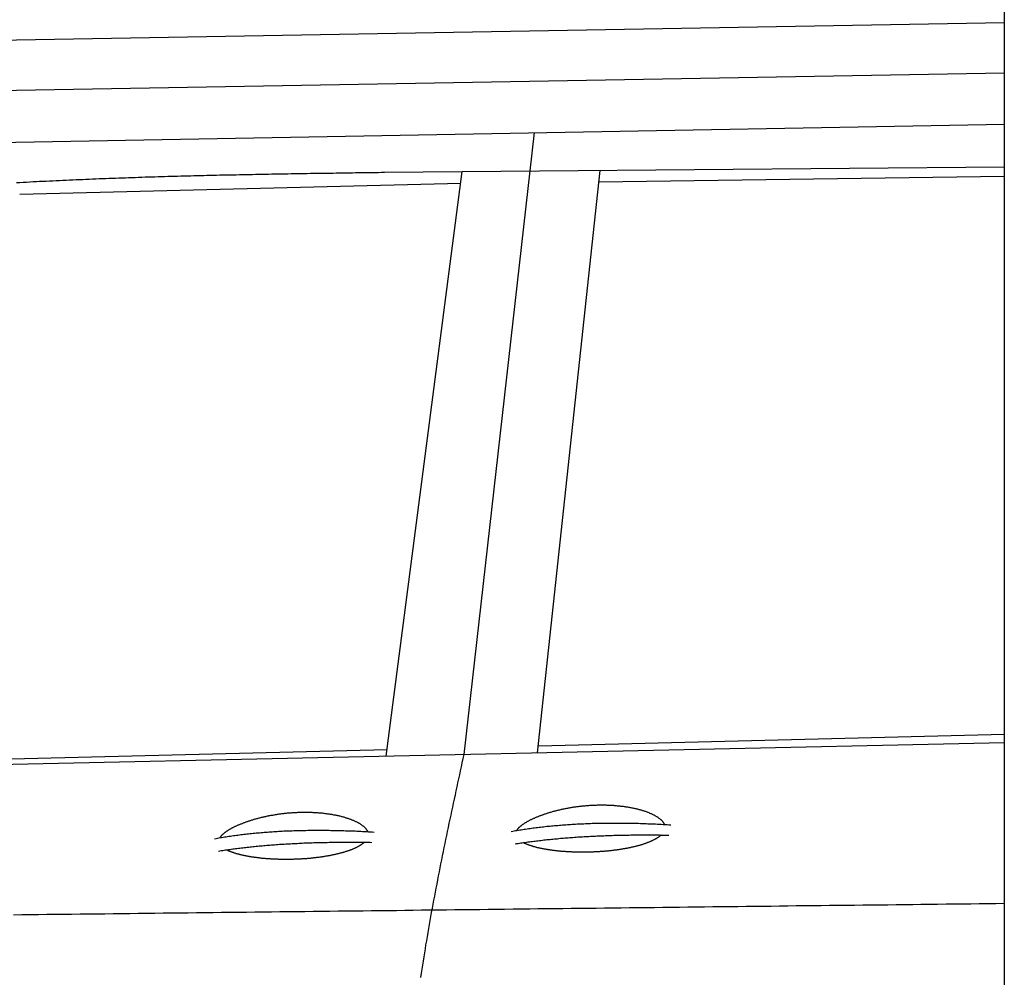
# Model space of a CAD drawing. Extents: x 1073 to 6773, y 5741 to 11866.
# Tile 34 of 54: x 3331 to 4448, y 9084 to 10169. Entities that reach past the tile are written whole.
import ezdxf

# ---------------------------------------------------------------- set-up
doc = ezdxf.new("R2010")
doc.units = 0
doc.layers.get('0').update_dxf_attribs({"linetype": 'CONTINUOUS'})
doc.layers.add('CAR', color=10, linetype='CONTINUOUS')

msp = doc.modelspace()

# ---------------------------------------------------------------- linework, layer by layer
msp.add_line((4447.6, 8072.5), (4447.6, 10219.5))
at = {"layer": 'CAR'}
for p, q in [((3273.9, 10145.1), (4447.6, 10165.6)), ((3240.5, 10087.5), (4447.6, 10108.6)), ((3213.5, 10028.3), (4447.6, 10050.6)), ((3834.9, 9336.1), (3914.8, 10041)), ((3744.9, 9996), (4447.6, 10002.2)), ((3746.8, 9334.2), (3832.9, 9996.8)), ((3918.3, 9337.9), (3989.2, 9998.2)), ((3831.2, 9983.5), (3331.1, 9970.9)), ((4447.6, 9991.2), (3987.8, 9984.9)), ((3919.2, 9346.1), (4447.6, 9359.2)), ((4447.6, 9349.4), (2676.6, 9310.8)), ((2715.5, 9316.2), (3747.8, 9341.8))]:
    msp.add_line(p, q, dxfattribs=at)
for points in [[(3327.3, 9984.4, 0), (3331.1, 9984.6, 0), (3334.9, 9984.8, 0), (3338.7, 9985, 0), (3342.4, 9985.2, 0), (3346.2, 9985.4, 0), (3350, 9985.6, 0), (3353.7, 9985.8, 0), (3357.5, 9986, 0), (3361.2, 9986.1, 0), (3365, 9986.3, 0), (3368.8, 9986.5, 0), (3372.5, 9986.7, 0), (3376.3, 9986.9, 0), (3380, 9987, 0), (3383.8, 9987.2, 0), (3387.5, 9987.4, 0), (3391.3, 9987.5, 0), (3395, 9987.7, 0), (3398.7, 9987.9, 0), (3402.5, 9988, 0), (3406.2, 9988.2, 0), (3409.9, 9988.4, 0), (3413.7, 9988.5, 0), (3417.4, 9988.7, 0), (3421.1, 9988.8, 0), (3424.9, 9989, 0), (3428.6, 9989.1, 0), (3432.3, 9989.2, 0), (3436, 9989.4, 0), (3439.8, 9989.5, 0), (3443.5, 9989.6, 0), (3447.2, 9989.8, 0), (3450.9, 9989.9, 0), (3454.6, 9990, 0), (3458.3, 9990.2, 0), (3462.1, 9990.3, 0), (3465.8, 9990.4, 0), (3469.5, 9990.5, 0), (3473.2, 9990.7, 0), (3476.9, 9990.8, 0), (3480.6, 9990.9, 0), (3484.3, 9991, 0), (3488, 9991.1, 0), (3491.7, 9991.2, 0), (3495.4, 9991.3, 0), (3499.1, 9991.5, 0), (3502.8, 9991.5, 0), (3506.5, 9991.6, 0), (3510.2, 9991.8, 0), (3513.9, 9991.9, 0), (3517.6, 9992, 0), (3521.3, 9992, 0), (3525, 9992.1, 0), (3528.7, 9992.2, 0), (3532.3, 9992.3, 0), (3536, 9992.4, 0), (3539.7, 9992.5, 0), (3543.4, 9992.6, 0), (3547.1, 9992.7, 0), (3550.8, 9992.8, 0), (3554.4, 9992.9, 0), (3558.1, 9993, 0), (3561.8, 9993, 0), (3565.5, 9993.1, 0), (3569.2, 9993.2, 0), (3572.8, 9993.3, 0), (3576.5, 9993.3, 0), (3580.2, 9993.4, 0), (3583.8, 9993.5, 0), (3587.5, 9993.6, 0), (3591.2, 9993.6, 0), (3594.9, 9993.7, 0), (3598.5, 9993.8, 0), (3602.2, 9993.9, 0), (3605.9, 9993.9, 0), (3609.5, 9994, 0), (3613.2, 9994, 0), (3616.9, 9994.1, 0), (3620.5, 9994.2, 0), (3624.2, 9994.2, 0), (3627.9, 9994.3, 0), (3631.5, 9994.4, 0), (3635.2, 9994.4, 0), (3638.9, 9994.5, 0), (3642.5, 9994.6, 0), (3646.2, 9994.6, 0), (3649.8, 9994.7, 0), (3653.5, 9994.7, 0), (3657.2, 9994.8, 0), (3660.8, 9994.9, 0), (3664.5, 9994.9, 0), (3668.1, 9995, 0), (3671.8, 9995, 0), (3675.5, 9995.1, 0), (3679.1, 9995.1, 0), (3682.8, 9995.2, 0), (3686.4, 9995.2, 0), (3690.1, 9995.3, 0), (3693.7, 9995.3, 0), (3697.4, 9995.4, 0), (3701.1, 9995.4, 0), (3704.7, 9995.5, 0), (3708.4, 9995.5, 0), (3712, 9995.6, 0), (3715.7, 9995.6, 0), (3719.3, 9995.7, 0), (3723, 9995.7, 0), (3726.6, 9995.8, 0), (3730.3, 9995.8, 0), (3733.9, 9995.9, 0), (3737.6, 9995.9, 0), (3741.3, 9996, 0), (3744.9, 9996, 0)], [(3786, 9083.6, 0), (3786.7, 9088.2, 0), (3787.4, 9092.9, 0), (3788.1, 9097.5, 0), (3788.8, 9102.1, 0), (3789.6, 9106.7, 0), (3790.3, 9111.3, 0), (3791.1, 9115.9, 0), (3791.8, 9120.5, 0), (3792.6, 9125.1, 0), (3793.4, 9129.7, 0), (3794.2, 9134.3, 0), (3795, 9138.9, 0), (3795.8, 9143.5, 0), (3796.6, 9148.1, 0), (3797.4, 9152.7, 0), (3798.2, 9157.3, 0), (3799.1, 9161.9, 0), (3799.9, 9166.5, 0), (3800.8, 9171, 0), (3801.7, 9175.6, 0), (3802.5, 9180.2, 0), (3803.4, 9184.8, 0), (3804.3, 9189.4, 0), (3805.2, 9194, 0), (3806.1, 9198.6, 0), (3807, 9203.2, 0), (3807.9, 9207.8, 0), (3808.8, 9212.4, 0), (3809.7, 9216.9, 0), (3810.7, 9221.5, 0), (3811.6, 9226.1, 0), (3812.5, 9230.7, 0), (3813.5, 9235.3, 0), (3814.4, 9239.9, 0), (3815.3, 9244.5, 0), (3816.3, 9249, 0), (3817.3, 9253.6, 0), (3818.2, 9258.2, 0), (3819.2, 9262.8, 0), (3820.2, 9267.4, 0), (3821.1, 9272, 0), (3822.1, 9276.5, 0), (3823.1, 9281.1, 0), (3824.1, 9285.7, 0), (3825.1, 9290.3, 0), (3826, 9294.9, 0), (3827, 9299.4, 0), (3828, 9304, 0), (3829, 9308.6, 0), (3830, 9313.2, 0), (3831, 9317.8, 0), (3832, 9322.3, 0), (3833, 9326.9, 0), (3833.9, 9331.5, 0), (3834.9, 9336.1, 0)], [(3894.6, 9250.1, 0), (3894.8, 9250.4, 0), (3895, 9250.7, 0), (3895.2, 9251, 0), (3895.4, 9251.3, 0), (3895.6, 9251.6, 0), (3895.9, 9251.9, 0), (3896.1, 9252.2, 0), (3896.4, 9252.5, 0), (3896.7, 9252.8, 0), (3896.9, 9253.1, 0), (3897.2, 9253.4, 0), (3897.5, 9253.7, 0), (3897.8, 9254, 0), (3898.2, 9254.3, 0), (3898.5, 9254.6, 0), (3898.9, 9254.9, 0), (3899.2, 9255.2, 0), (3899.6, 9255.5, 0), (3900, 9255.9, 0), (3900.4, 9256.2, 0), (3900.8, 9256.5, 0), (3901.2, 9256.8, 0), (3901.7, 9257.1, 0), (3902.1, 9257.4, 0), (3902.6, 9257.7, 0), (3903.1, 9258, 0), (3903.5, 9258.3, 0), (3904, 9258.7, 0), (3904.5, 9259, 0), (3905, 9259.3, 0), (3905.6, 9259.6, 0), (3906.1, 9259.9, 0), (3906.6, 9260.2, 0), (3907.2, 9260.5, 0), (3907.8, 9260.8, 0), (3908.3, 9261.1, 0), (3908.9, 9261.5, 0), (3909.5, 9261.8, 0), (3910.1, 9262.1, 0), (3910.7, 9262.4, 0), (3911.4, 9262.7, 0), (3912, 9263, 0), (3912.7, 9263.3, 0), (3913.3, 9263.6, 0), (3914, 9263.9, 0), (3914.7, 9264.2, 0), (3915.3, 9264.5, 0), (3916, 9264.8, 0), (3916.7, 9265.1, 0), (3917.4, 9265.4, 0), (3918.2, 9265.7, 0), (3918.9, 9266, 0), (3919.6, 9266.3, 0), (3920.4, 9266.6, 0), (3921.2, 9266.9, 0), (3921.9, 9267.2, 0), (3922.7, 9267.5, 0), (3923.5, 9267.8, 0), (3924.3, 9268, 0), (3925.1, 9268.3, 0), (3925.9, 9268.6, 0), (3926.7, 9268.9, 0), (3927.5, 9269.1, 0), (3928.4, 9269.4, 0), (3929.2, 9269.7, 0), (3930.1, 9270, 0), (3930.9, 9270.2, 0), (3931.8, 9270.5, 0), (3932.7, 9270.8, 0), (3933.5, 9271, 0), (3934.4, 9271.3, 0), (3935.3, 9271.5, 0), (3936.2, 9271.8, 0), (3937.1, 9272, 0), (3938, 9272.2, 0), (3939, 9272.5, 0), (3939.9, 9272.7, 0), (3940.8, 9273, 0), (3941.8, 9273.2, 0), (3942.7, 9273.4, 0), (3943.7, 9273.6, 0), (3944.6, 9273.9, 0), (3945.6, 9274.1, 0), (3946.6, 9274.3, 0), (3947.5, 9274.5, 0), (3948.5, 9274.7, 0), (3949.5, 9274.9, 0), (3950.5, 9275.1, 0), (3951.5, 9275.3, 0), (3952.5, 9275.5, 0), (3953.5, 9275.7, 0), (3954.5, 9275.8, 0), (3955.5, 9276, 0), (3956.5, 9276.2, 0), (3957.6, 9276.4, 0), (3958.6, 9276.5, 0), (3959.6, 9276.7, 0), (3960.6, 9276.8, 0), (3961.7, 9277, 0), (3962.7, 9277.1, 0), (3963.8, 9277.2, 0), (3964.8, 9277.4, 0), (3965.9, 9277.5, 0), (3966.9, 9277.6, 0), (3968, 9277.8, 0), (3969, 9277.9, 0), (3970.1, 9278, 0), (3971.2, 9278.1, 0), (3972.2, 9278.2, 0), (3973.3, 9278.3, 0), (3974.3, 9278.4, 0), (3975.4, 9278.4, 0), (3976.5, 9278.5, 0), (3977.6, 9278.6, 0), (3978.6, 9278.7, 0), (3979.7, 9278.7, 0), (3980.8, 9278.8, 0), (3981.9, 9278.8, 0), (3982.9, 9278.9, 0), (3984, 9278.9, 0), (3985.1, 9278.9, 0), (3986.2, 9279, 0), (3987.2, 9279, 0), (3988.3, 9279, 0), (3989.4, 9279, 0), (3990.5, 9279, 0), (3991.5, 9279, 0), (3992.6, 9279, 0), (3993.7, 9279, 0), (3994.7, 9279, 0), (3995.8, 9279, 0), (3996.9, 9278.9, 0), (3997.9, 9278.9, 0), (3999, 9278.9, 0), (4000.1, 9278.8, 0), (4001.1, 9278.8, 0), (4002.2, 9278.7, 0), (4003.2, 9278.6, 0), (4004.3, 9278.6, 0), (4005.3, 9278.5, 0), (4006.3, 9278.4, 0), (4007.4, 9278.3, 0), (4008.4, 9278.2, 0), (4009.4, 9278.1, 0), (4010.5, 9278, 0), (4011.5, 9277.9, 0), (4012.5, 9277.8, 0), (4013.5, 9277.7, 0), (4014.5, 9277.6, 0), (4015.5, 9277.5, 0), (4016.5, 9277.3, 0), (4017.5, 9277.2, 0), (4018.5, 9277, 0), (4019.4, 9276.9, 0), (4020.4, 9276.7, 0), (4021.4, 9276.6, 0), (4022.3, 9276.4, 0), (4023.3, 9276.2, 0), (4024.2, 9276, 0), (4025.2, 9275.9, 0), (4026.1, 9275.7, 0), (4027, 9275.5, 0), (4027.9, 9275.3, 0), (4028.8, 9275.1, 0), (4029.7, 9274.9, 0), (4030.6, 9274.7, 0), (4031.5, 9274.5, 0), (4032.4, 9274.2, 0), (4033.2, 9274, 0), (4034.1, 9273.8, 0), (4034.9, 9273.5, 0), (4035.8, 9273.3, 0), (4036.6, 9273.1, 0), (4037.4, 9272.8, 0), (4038.2, 9272.6, 0), (4039, 9272.3, 0), (4039.8, 9272, 0), (4040.6, 9271.8, 0), (4041.3, 9271.5, 0), (4042.1, 9271.2, 0), (4042.8, 9271, 0), (4043.5, 9270.7, 0), (4044.3, 9270.4, 0), (4045, 9270.1, 0), (4045.7, 9269.8, 0), (4046.3, 9269.5, 0), (4047, 9269.2, 0), (4047.7, 9268.9, 0), (4048.3, 9268.6, 0), (4049, 9268.3, 0), (4049.6, 9268, 0), (4050.2, 9267.7, 0), (4050.8, 9267.4, 0), (4051.4, 9267.1, 0), (4051.9, 9266.8, 0), (4052.5, 9266.4, 0), (4053.1, 9266.1, 0), (4053.6, 9265.8, 0), (4054.1, 9265.4, 0), (4054.6, 9265.1, 0), (4055.1, 9264.8, 0), (4055.6, 9264.4, 0), (4056, 9264.1, 0), (4056.5, 9263.7, 0), (4056.9, 9263.4, 0), (4057.3, 9263, 0), (4057.7, 9262.7, 0), (4058.1, 9262.4, 0), (4058.5, 9262, 0), (4058.8, 9261.6, 0), (4059.2, 9261.3, 0), (4059.5, 9260.9, 0), (4059.8, 9260.6, 0), (4060.1, 9260.2, 0), (4060.4, 9259.9, 0), (4060.7, 9259.5, 0), (4060.9, 9259.1, 0), (4061.2, 9258.8, 0), (4061.4, 9258.4, 0), (4061.6, 9258, 0), (4061.8, 9257.7, 0), (4062, 9257.3, 0), (4062.1, 9256.9, 0)], [(3558.2, 9241.9, 0), (3558.4, 9242.2, 0), (3558.6, 9242.5, 0), (3558.8, 9242.8, 0), (3559, 9243.1, 0), (3559.2, 9243.4, 0), (3559.4, 9243.7, 0), (3559.7, 9244, 0), (3559.9, 9244.3, 0), (3560.2, 9244.6, 0), (3560.5, 9244.9, 0), (3560.8, 9245.2, 0), (3561.1, 9245.5, 0), (3561.4, 9245.8, 0), (3561.8, 9246.1, 0), (3562.1, 9246.4, 0), (3562.5, 9246.7, 0), (3562.8, 9247, 0), (3563.2, 9247.4, 0), (3563.6, 9247.7, 0), (3564, 9248, 0), (3564.4, 9248.3, 0), (3564.8, 9248.6, 0), (3565.3, 9248.9, 0), (3565.7, 9249.2, 0), (3566.2, 9249.5, 0), (3566.6, 9249.8, 0), (3567.1, 9250.2, 0), (3567.6, 9250.5, 0), (3568.1, 9250.8, 0), (3568.6, 9251.1, 0), (3569.1, 9251.4, 0), (3569.7, 9251.7, 0), (3570.2, 9252, 0), (3570.8, 9252.3, 0), (3571.3, 9252.6, 0), (3571.9, 9253, 0), (3572.5, 9253.3, 0), (3573.1, 9253.6, 0), (3573.7, 9253.9, 0), (3574.3, 9254.2, 0), (3574.9, 9254.5, 0), (3575.6, 9254.8, 0), (3576.2, 9255.1, 0), (3576.9, 9255.4, 0), (3577.5, 9255.7, 0), (3578.2, 9256, 0), (3578.9, 9256.3, 0), (3579.6, 9256.6, 0), (3580.3, 9256.9, 0), (3581, 9257.2, 0), (3581.7, 9257.5, 0), (3582.5, 9257.8, 0), (3583.2, 9258.1, 0), (3584, 9258.4, 0), (3584.7, 9258.7, 0), (3585.5, 9259, 0), (3586.3, 9259.3, 0), (3587.1, 9259.6, 0), (3587.8, 9259.9, 0), (3588.7, 9260.1, 0), (3589.5, 9260.4, 0), (3590.3, 9260.7, 0), (3591.1, 9261, 0), (3591.9, 9261.2, 0), (3592.8, 9261.5, 0), (3593.6, 9261.8, 0), (3594.5, 9262, 0), (3595.3, 9262.3, 0), (3596.2, 9262.6, 0), (3597.1, 9262.8, 0), (3598, 9263.1, 0), (3598.9, 9263.3, 0), (3599.8, 9263.6, 0), (3600.7, 9263.8, 0), (3601.6, 9264.1, 0), (3602.5, 9264.3, 0), (3603.5, 9264.5, 0), (3604.4, 9264.8, 0), (3605.3, 9265, 0), (3606.3, 9265.2, 0), (3607.2, 9265.5, 0), (3608.2, 9265.7, 0), (3609.2, 9265.9, 0), (3610.1, 9266.1, 0), (3611.1, 9266.3, 0), (3612.1, 9266.5, 0), (3613.1, 9266.7, 0), (3614.1, 9266.9, 0), (3615.1, 9267.1, 0), (3616.1, 9267.3, 0), (3617.1, 9267.5, 0), (3618.1, 9267.6, 0), (3619.1, 9267.8, 0), (3620.1, 9268, 0), (3621.1, 9268.2, 0), (3622.2, 9268.3, 0), (3623.2, 9268.5, 0), (3624.2, 9268.6, 0), (3625.2, 9268.8, 0), (3626.3, 9268.9, 0), (3627.3, 9269.1, 0), (3628.4, 9269.2, 0), (3629.4, 9269.3, 0), (3630.5, 9269.4, 0), (3631.5, 9269.6, 0), (3632.6, 9269.7, 0), (3633.7, 9269.8, 0), (3634.7, 9269.9, 0), (3635.8, 9270, 0), (3636.8, 9270.1, 0), (3637.9, 9270.2, 0), (3639, 9270.2, 0), (3640.1, 9270.3, 0), (3641.1, 9270.4, 0), (3642.2, 9270.5, 0), (3643.3, 9270.5, 0), (3644.3, 9270.6, 0), (3645.4, 9270.6, 0), (3646.5, 9270.7, 0), (3647.6, 9270.7, 0), (3648.7, 9270.8, 0), (3649.7, 9270.8, 0), (3650.8, 9270.8, 0), (3651.9, 9270.8, 0), (3653, 9270.8, 0), (3654, 9270.8, 0), (3655.1, 9270.8, 0), (3656.2, 9270.8, 0), (3657.2, 9270.8, 0), (3658.3, 9270.8, 0), (3659.4, 9270.8, 0), (3660.4, 9270.8, 0), (3661.5, 9270.7, 0), (3662.6, 9270.7, 0), (3663.6, 9270.6, 0), (3664.7, 9270.6, 0), (3665.7, 9270.5, 0), (3666.8, 9270.5, 0), (3667.8, 9270.4, 0), (3668.9, 9270.3, 0), (3669.9, 9270.2, 0), (3670.9, 9270.1, 0), (3672, 9270.1, 0), (3673, 9270, 0), (3674, 9269.9, 0), (3675.1, 9269.8, 0), (3676.1, 9269.6, 0), (3677.1, 9269.5, 0), (3678.1, 9269.4, 0), (3679.1, 9269.3, 0), (3680.1, 9269.1, 0), (3681.1, 9269, 0), (3682, 9268.9, 0), (3683, 9268.7, 0), (3684, 9268.5, 0), (3684.9, 9268.4, 0), (3685.9, 9268.2, 0), (3686.8, 9268, 0), (3687.8, 9267.9, 0), (3688.7, 9267.7, 0), (3689.7, 9267.5, 0), (3690.6, 9267.3, 0), (3691.5, 9267.1, 0), (3692.4, 9266.9, 0), (3693.3, 9266.7, 0), (3694.2, 9266.5, 0), (3695.1, 9266.3, 0), (3695.9, 9266, 0), (3696.8, 9265.8, 0), (3697.7, 9265.6, 0), (3698.5, 9265.4, 0), (3699.3, 9265.1, 0), (3700.2, 9264.9, 0), (3701, 9264.6, 0), (3701.8, 9264.4, 0), (3702.6, 9264.1, 0), (3703.3, 9263.9, 0), (3704.1, 9263.6, 0), (3704.9, 9263.3, 0), (3705.6, 9263, 0), (3706.4, 9262.8, 0), (3707.1, 9262.5, 0), (3707.8, 9262.2, 0), (3708.5, 9261.9, 0), (3709.2, 9261.6, 0), (3709.9, 9261.4, 0), (3710.6, 9261, 0), (3711.2, 9260.8, 0), (3711.9, 9260.4, 0), (3712.5, 9260.1, 0), (3713.2, 9259.8, 0), (3713.8, 9259.5, 0), (3714.4, 9259.2, 0), (3714.9, 9258.9, 0), (3715.5, 9258.6, 0), (3716.1, 9258.2, 0), (3716.6, 9257.9, 0), (3717.2, 9257.6, 0), (3717.7, 9257.2, 0), (3718.2, 9256.9, 0), (3718.7, 9256.6, 0), (3719.1, 9256.2, 0), (3719.6, 9255.9, 0), (3720.1, 9255.5, 0), (3720.5, 9255.2, 0), (3720.9, 9254.9, 0), (3721.3, 9254.5, 0), (3721.7, 9254.2, 0), (3722.1, 9253.8, 0), (3722.4, 9253.5, 0), (3722.8, 9253.1, 0), (3723.1, 9252.8, 0), (3723.4, 9252.4, 0), (3723.7, 9252, 0), (3724, 9251.7, 0), (3724.3, 9251.3, 0), (3724.5, 9250.9, 0), (3724.8, 9250.6, 0), (3725, 9250.2, 0), (3725.2, 9249.9, 0), (3725.4, 9249.5, 0), (3725.6, 9249.1, 0), (3725.7, 9248.8, 0)], [(3888.5, 9249, 0), (3890.1, 9249.3, 0), (3891.7, 9249.6, 0), (3893.3, 9249.9, 0), (3894.9, 9250.1, 0), (3896.6, 9250.4, 0), (3898.2, 9250.7, 0), (3899.8, 9251, 0), (3901.5, 9251.2, 0), (3903.2, 9251.5, 0), (3904.8, 9251.7, 0), (3906.5, 9252, 0), (3908.2, 9252.2, 0), (3909.8, 9252.5, 0), (3911.5, 9252.7, 0), (3913.2, 9252.9, 0), (3914.9, 9253.1, 0), (3916.6, 9253.4, 0), (3918.3, 9253.6, 0), (3920.1, 9253.8, 0), (3921.8, 9254, 0), (3923.5, 9254.2, 0), (3925.2, 9254.4, 0), (3927, 9254.6, 0), (3928.8, 9254.8, 0), (3930.5, 9254.9, 0), (3932.3, 9255.1, 0), (3934, 9255.3, 0), (3935.8, 9255.5, 0), (3937.6, 9255.6, 0), (3939.4, 9255.8, 0), (3941.2, 9255.9, 0), (3943, 9256.1, 0), (3944.8, 9256.2, 0), (3946.6, 9256.4, 0), (3948.4, 9256.5, 0), (3950.3, 9256.6, 0), (3952.1, 9256.8, 0), (3953.9, 9256.9, 0), (3955.8, 9257, 0), (3957.7, 9257.1, 0), (3959.5, 9257.2, 0), (3961.4, 9257.4, 0), (3963.2, 9257.5, 0), (3965.1, 9257.5, 0), (3967, 9257.6, 0), (3968.9, 9257.7, 0), (3970.8, 9257.8, 0), (3972.7, 9257.9, 0), (3974.6, 9258, 0), (3976.5, 9258, 0), (3978.5, 9258.1, 0), (3980.4, 9258.2, 0), (3982.3, 9258.2, 0), (3984.3, 9258.3, 0), (3986.2, 9258.3, 0), (3988.2, 9258.4, 0), (3990.2, 9258.4, 0), (3992.1, 9258.4, 0), (3994.1, 9258.5, 0), (3996.1, 9258.5, 0), (3998.1, 9258.5, 0), (4000.1, 9258.5, 0), (4002.1, 9258.5, 0), (4004.1, 9258.5, 0), (4006.1, 9258.5, 0), (4008.1, 9258.5, 0), (4010.1, 9258.5, 0), (4012.2, 9258.5, 0), (4014.2, 9258.5, 0), (4016.3, 9258.5, 0), (4018.3, 9258.5, 0), (4020.4, 9258.4, 0), (4022.4, 9258.4, 0), (4024.5, 9258.4, 0), (4026.6, 9258.3, 0), (4028.7, 9258.3, 0), (4030.8, 9258.2, 0), (4032.9, 9258.2, 0), (4035, 9258.1, 0), (4037.1, 9258, 0), (4039.2, 9258, 0), (4041.3, 9257.9, 0), (4043.4, 9257.8, 0), (4045.6, 9257.7, 0), (4047.7, 9257.6, 0), (4049.9, 9257.5, 0), (4052, 9257.5, 0), (4054.2, 9257.4, 0), (4056.4, 9257.2, 0), (4058.6, 9257.1, 0), (4060.7, 9257, 0), (4062.9, 9256.9, 0), (4065.1, 9256.8, 0), (4067.3, 9256.6, 0), (4069.5, 9256.5, 0)], [(3552.1, 9240.8, 0), (3553.7, 9241.1, 0), (3555.3, 9241.4, 0), (3556.9, 9241.7, 0), (3558.5, 9242, 0), (3560.1, 9242.2, 0), (3561.8, 9242.5, 0), (3563.4, 9242.8, 0), (3565.1, 9243, 0), (3566.7, 9243.3, 0), (3568.4, 9243.5, 0), (3570.1, 9243.8, 0), (3571.7, 9244, 0), (3573.4, 9244.3, 0), (3575.1, 9244.5, 0), (3576.8, 9244.7, 0), (3578.5, 9244.9, 0), (3580.2, 9245.2, 0), (3581.9, 9245.4, 0), (3583.6, 9245.6, 0), (3585.3, 9245.8, 0), (3587.1, 9246, 0), (3588.8, 9246.2, 0), (3590.6, 9246.4, 0), (3592.3, 9246.6, 0), (3594.1, 9246.7, 0), (3595.8, 9246.9, 0), (3597.6, 9247.1, 0), (3599.4, 9247.3, 0), (3601.2, 9247.4, 0), (3603, 9247.6, 0), (3604.8, 9247.8, 0), (3606.6, 9247.9, 0), (3608.4, 9248, 0), (3610.2, 9248.2, 0), (3612, 9248.3, 0), (3613.8, 9248.5, 0), (3615.7, 9248.6, 0), (3617.5, 9248.7, 0), (3619.4, 9248.8, 0), (3621.2, 9248.9, 0), (3623.1, 9249, 0), (3624.9, 9249.2, 0), (3626.8, 9249.3, 0), (3628.7, 9249.4, 0), (3630.6, 9249.5, 0), (3632.5, 9249.5, 0), (3634.4, 9249.6, 0), (3636.3, 9249.7, 0), (3638.2, 9249.8, 0), (3640.1, 9249.8, 0), (3642, 9249.9, 0), (3644, 9250, 0), (3645.9, 9250, 0), (3647.8, 9250.1, 0), (3649.8, 9250.1, 0), (3651.8, 9250.2, 0), (3653.7, 9250.2, 0), (3655.7, 9250.2, 0), (3657.7, 9250.3, 0), (3659.7, 9250.3, 0), (3661.6, 9250.3, 0), (3663.6, 9250.3, 0), (3665.6, 9250.3, 0), (3667.7, 9250.4, 0), (3669.7, 9250.4, 0), (3671.7, 9250.4, 0), (3673.7, 9250.3, 0), (3675.7, 9250.3, 0), (3677.8, 9250.3, 0), (3679.8, 9250.3, 0), (3681.9, 9250.3, 0), (3683.9, 9250.2, 0), (3686, 9250.2, 0), (3688.1, 9250.2, 0), (3690.2, 9250.1, 0), (3692.2, 9250.1, 0), (3694.3, 9250, 0), (3696.4, 9250, 0), (3698.5, 9249.9, 0), (3700.7, 9249.8, 0), (3702.8, 9249.8, 0), (3704.9, 9249.7, 0), (3707, 9249.6, 0), (3709.2, 9249.5, 0), (3711.3, 9249.5, 0), (3713.5, 9249.4, 0), (3715.6, 9249.3, 0), (3717.8, 9249.2, 0), (3719.9, 9249, 0), (3722.1, 9248.9, 0), (3724.3, 9248.8, 0), (3726.5, 9248.7, 0), (3728.7, 9248.6, 0), (3730.9, 9248.5, 0), (3733.1, 9248.3, 0)], [(3893, 9235, 0), (3894.6, 9235.2, 0), (3896.2, 9235.5, 0), (3897.8, 9235.7, 0), (3899.3, 9235.9, 0), (3900.9, 9236.2, 0), (3902.5, 9236.4, 0), (3904.1, 9236.6, 0), (3905.8, 9236.9, 0), (3907.4, 9237.1, 0), (3909, 9237.3, 0), (3910.6, 9237.5, 0), (3912.2, 9237.7, 0), (3913.9, 9237.9, 0), (3915.5, 9238.1, 0), (3917.2, 9238.3, 0), (3918.8, 9238.5, 0), (3920.5, 9238.7, 0), (3922.2, 9238.9, 0), (3923.8, 9239.1, 0), (3925.5, 9239.3, 0), (3927.2, 9239.5, 0), (3928.9, 9239.7, 0), (3930.6, 9239.8, 0), (3932.3, 9240, 0), (3934, 9240.2, 0), (3935.7, 9240.4, 0), (3937.4, 9240.5, 0), (3939.1, 9240.7, 0), (3940.8, 9240.8, 0), (3942.6, 9241, 0), (3944.3, 9241.2, 0), (3946.1, 9241.3, 0), (3947.8, 9241.5, 0), (3949.6, 9241.6, 0), (3951.3, 9241.7, 0), (3953.1, 9241.9, 0), (3954.8, 9242, 0), (3956.6, 9242.1, 0), (3958.4, 9242.3, 0), (3960.2, 9242.4, 0), (3962, 9242.5, 0), (3963.8, 9242.7, 0), (3965.6, 9242.8, 0), (3967.4, 9242.9, 0), (3969.2, 9243, 0), (3971, 9243.1, 0), (3972.8, 9243.2, 0), (3974.7, 9243.3, 0), (3976.5, 9243.4, 0), (3978.4, 9243.5, 0), (3980.2, 9243.6, 0), (3982.1, 9243.7, 0), (3983.9, 9243.8, 0), (3985.8, 9243.9, 0), (3987.7, 9244, 0), (3989.5, 9244, 0), (3991.4, 9244.1, 0), (3993.3, 9244.2, 0), (3995.2, 9244.3, 0), (3997.1, 9244.3, 0), (3999, 9244.4, 0), (4000.9, 9244.5, 0), (4002.8, 9244.5, 0), (4004.7, 9244.6, 0), (4006.7, 9244.6, 0), (4008.6, 9244.7, 0), (4010.5, 9244.7, 0), (4012.5, 9244.8, 0), (4014.4, 9244.8, 0), (4016.4, 9244.8, 0), (4018.3, 9244.9, 0), (4020.3, 9244.9, 0), (4022.3, 9244.9, 0), (4024.2, 9245, 0), (4026.2, 9245, 0), (4028.2, 9245, 0), (4030.2, 9245, 0), (4032.2, 9245, 0), (4034.2, 9245, 0), (4036.2, 9245, 0), (4038.2, 9245.1, 0), (4040.2, 9245.1, 0), (4042.2, 9245.1, 0), (4044.3, 9245, 0), (4046.3, 9245, 0), (4048.4, 9245, 0), (4050.4, 9245, 0), (4052.5, 9245, 0), (4054.5, 9245, 0), (4056.6, 9245, 0), (4058.6, 9244.9, 0), (4060.7, 9244.9, 0), (4062.8, 9244.9, 0), (4064.9, 9244.8, 0), (4067, 9244.8, 0)], [(4058.4, 9244.9, 0), (4058.1, 9244.6, 0), (4057.8, 9244.4, 0), (4057.5, 9244.1, 0), (4057.1, 9243.8, 0), (4056.8, 9243.5, 0), (4056.4, 9243.2, 0), (4056, 9243, 0), (4055.7, 9242.7, 0), (4055.3, 9242.4, 0), (4054.9, 9242.1, 0), (4054.4, 9241.9, 0), (4054, 9241.6, 0), (4053.6, 9241.3, 0), (4053.2, 9241, 0), (4052.7, 9240.8, 0), (4052.2, 9240.5, 0), (4051.8, 9240.2, 0), (4051.3, 9240, 0), (4050.8, 9239.7, 0), (4050.3, 9239.5, 0), (4049.8, 9239.2, 0), (4049.3, 9239, 0), (4048.8, 9238.7, 0), (4048.2, 9238.4, 0), (4047.7, 9238.2, 0), (4047.2, 9238, 0), (4046.6, 9237.7, 0), (4046, 9237.5, 0), (4045.5, 9237.2, 0), (4044.9, 9237, 0), (4044.3, 9236.7, 0), (4043.7, 9236.5, 0), (4043.1, 9236.3, 0), (4042.5, 9236, 0), (4041.9, 9235.8, 0), (4041.2, 9235.6, 0), (4040.6, 9235.4, 0), (4039.9, 9235.1, 0), (4039.3, 9234.9, 0), (4038.6, 9234.7, 0), (4038, 9234.5, 0), (4037.3, 9234.3, 0), (4036.6, 9234, 0), (4035.9, 9233.8, 0), (4035.3, 9233.6, 0), (4034.6, 9233.4, 0), (4033.8, 9233.2, 0), (4033.1, 9233, 0), (4032.4, 9232.8, 0), (4031.7, 9232.6, 0), (4031, 9232.4, 0), (4030.2, 9232.2, 0), (4029.5, 9232.1, 0), (4028.8, 9231.9, 0), (4028, 9231.7, 0), (4027.2, 9231.5, 0), (4026.5, 9231.3, 0), (4025.7, 9231.1, 0), (4024.9, 9231, 0), (4024.2, 9230.8, 0), (4023.4, 9230.6, 0), (4022.6, 9230.5, 0), (4021.8, 9230.3, 0), (4021, 9230.1, 0), (4020.2, 9230, 0), (4019.4, 9229.8, 0), (4018.6, 9229.7, 0), (4017.8, 9229.5, 0), (4016.9, 9229.4, 0), (4016.1, 9229.2, 0), (4015.3, 9229.1, 0), (4014.5, 9229, 0), (4013.6, 9228.8, 0), (4012.8, 9228.7, 0), (4012, 9228.5, 0), (4011.1, 9228.4, 0), (4010.3, 9228.3, 0), (4009.4, 9228.2, 0), (4008.6, 9228, 0), (4007.7, 9227.9, 0), (4006.9, 9227.8, 0), (4006, 9227.7, 0), (4005.1, 9227.6, 0), (4004.3, 9227.5, 0), (4003.4, 9227.4, 0), (4002.5, 9227.3, 0), (4001.7, 9227.2, 0), (4000.8, 9227.1, 0), (3999.9, 9227, 0), (3999, 9226.9, 0), (3998.2, 9226.8, 0), (3997.3, 9226.7, 0), (3996.4, 9226.6, 0), (3995.5, 9226.6, 0), (3994.6, 9226.5, 0), (3993.7, 9226.4, 0), (3992.8, 9226.3, 0), (3991.9, 9226.3, 0), (3991.1, 9226.2, 0), (3990.2, 9226.1, 0), (3989.3, 9226.1, 0), (3988.4, 9226, 0), (3987.5, 9226, 0), (3986.6, 9225.9, 0), (3985.7, 9225.9, 0), (3984.8, 9225.8, 0), (3983.9, 9225.8, 0), (3983, 9225.7, 0), (3982.1, 9225.7, 0), (3981.2, 9225.6, 0), (3980.4, 9225.6, 0), (3979.5, 9225.6, 0), (3978.6, 9225.5, 0), (3977.7, 9225.5, 0), (3976.8, 9225.5, 0), (3975.9, 9225.5, 0), (3975, 9225.5, 0), (3974.1, 9225.4, 0), (3973.2, 9225.4, 0), (3972.4, 9225.4, 0), (3971.5, 9225.4, 0), (3970.6, 9225.4, 0), (3969.7, 9225.4, 0), (3968.8, 9225.4, 0), (3968, 9225.4, 0), (3967.1, 9225.4, 0), (3966.2, 9225.4, 0), (3965.3, 9225.4, 0), (3964.5, 9225.5, 0), (3963.6, 9225.5, 0), (3962.7, 9225.5, 0), (3961.9, 9225.5, 0), (3961, 9225.5, 0), (3960.2, 9225.5, 0), (3959.3, 9225.6, 0), (3958.4, 9225.6, 0), (3957.6, 9225.6, 0), (3956.8, 9225.7, 0), (3955.9, 9225.7, 0), (3955.1, 9225.8, 0), (3954.2, 9225.8, 0), (3953.4, 9225.9, 0), (3952.6, 9225.9, 0), (3951.7, 9226, 0), (3950.9, 9226, 0), (3950.1, 9226.1, 0), (3949.2, 9226.1, 0), (3948.4, 9226.2, 0), (3947.6, 9226.2, 0), (3946.8, 9226.3, 0), (3946, 9226.4, 0), (3945.2, 9226.4, 0), (3944.4, 9226.5, 0), (3943.6, 9226.6, 0), (3942.8, 9226.7, 0), (3942, 9226.7, 0), (3941.3, 9226.8, 0), (3940.5, 9226.9, 0), (3939.7, 9227, 0), (3938.9, 9227.1, 0), (3938.2, 9227.2, 0), (3937.4, 9227.3, 0), (3936.7, 9227.4, 0), (3935.9, 9227.5, 0), (3935.2, 9227.5, 0), (3934.4, 9227.6, 0), (3933.7, 9227.8, 0), (3932.9, 9227.9, 0), (3932.2, 9228, 0), (3931.5, 9228.1, 0), (3930.8, 9228.2, 0), (3930.1, 9228.3, 0), (3929.4, 9228.4, 0), (3928.7, 9228.5, 0), (3928, 9228.6, 0), (3927.3, 9228.8, 0), (3926.6, 9228.9, 0), (3925.9, 9229, 0), (3925.2, 9229.1, 0), (3924.6, 9229.3, 0), (3923.9, 9229.4, 0), (3923.3, 9229.5, 0), (3922.6, 9229.7, 0), (3922, 9229.8, 0), (3921.3, 9229.9, 0), (3920.7, 9230.1, 0), (3920.1, 9230.2, 0), (3919.4, 9230.4, 0), (3918.8, 9230.5, 0), (3918.2, 9230.6, 0), (3917.6, 9230.8, 0), (3917, 9230.9, 0), (3916.4, 9231.1, 0), (3915.9, 9231.2, 0), (3915.3, 9231.4, 0), (3914.7, 9231.5, 0), (3914.2, 9231.7, 0), (3913.6, 9231.9, 0), (3913.1, 9232, 0), (3912.5, 9232.2, 0), (3912, 9232.4, 0), (3911.4, 9232.5, 0), (3910.9, 9232.7, 0), (3910.4, 9232.9, 0), (3909.9, 9233, 0), (3909.4, 9233.2, 0), (3908.9, 9233.4, 0), (3908.4, 9233.5, 0), (3907.9, 9233.7, 0), (3907.5, 9233.9, 0), (3907, 9234.1, 0), (3906.5, 9234.3, 0), (3906.1, 9234.4, 0), (3905.6, 9234.6, 0), (3905.2, 9234.8, 0), (3904.8, 9235, 0), (3904.4, 9235.2, 0), (3903.9, 9235.4, 0), (3903.5, 9235.5, 0), (3903.1, 9235.7, 0), (3902.8, 9235.9, 0), (3902.4, 9236.1, 0), (3902, 9236.3, 0)], [(3556.6, 9226.8, 0), (3558.2, 9227, 0), (3559.7, 9227.3, 0), (3561.3, 9227.5, 0), (3562.9, 9227.8, 0), (3564.5, 9228, 0), (3566.1, 9228.2, 0), (3567.7, 9228.4, 0), (3569.3, 9228.7, 0), (3570.9, 9228.9, 0), (3572.6, 9229.1, 0), (3574.2, 9229.3, 0), (3575.8, 9229.5, 0), (3577.4, 9229.7, 0), (3579.1, 9229.9, 0), (3580.7, 9230.1, 0), (3582.4, 9230.3, 0), (3584.1, 9230.5, 0), (3585.7, 9230.7, 0), (3587.4, 9230.9, 0), (3589.1, 9231.1, 0), (3590.8, 9231.3, 0), (3592.4, 9231.5, 0), (3594.1, 9231.6, 0), (3595.8, 9231.8, 0), (3597.5, 9232, 0), (3599.2, 9232.2, 0), (3601, 9232.3, 0), (3602.7, 9232.5, 0), (3604.4, 9232.7, 0), (3606.1, 9232.8, 0), (3607.9, 9233, 0), (3609.6, 9233.1, 0), (3611.4, 9233.3, 0), (3613.1, 9233.4, 0), (3614.9, 9233.6, 0), (3616.7, 9233.7, 0), (3618.4, 9233.8, 0), (3620.2, 9234, 0), (3622, 9234.1, 0), (3623.8, 9234.2, 0), (3625.6, 9234.4, 0), (3627.3, 9234.5, 0), (3629.2, 9234.6, 0), (3631, 9234.7, 0), (3632.8, 9234.8, 0), (3634.6, 9234.9, 0), (3636.4, 9235, 0), (3638.3, 9235.1, 0), (3640.1, 9235.2, 0), (3641.9, 9235.3, 0), (3643.8, 9235.4, 0), (3645.6, 9235.5, 0), (3647.5, 9235.6, 0), (3649.4, 9235.7, 0), (3651.2, 9235.8, 0), (3653.1, 9235.9, 0), (3655, 9235.9, 0), (3656.9, 9236, 0), (3658.8, 9236.1, 0), (3660.7, 9236.1, 0), (3662.6, 9236.2, 0), (3664.5, 9236.3, 0), (3666.4, 9236.3, 0), (3668.3, 9236.4, 0), (3670.2, 9236.4, 0), (3672.2, 9236.5, 0), (3674.1, 9236.5, 0), (3676, 9236.6, 0), (3678, 9236.6, 0), (3679.9, 9236.6, 0), (3681.9, 9236.7, 0), (3683.9, 9236.7, 0), (3685.8, 9236.8, 0), (3687.8, 9236.8, 0), (3689.8, 9236.8, 0), (3691.8, 9236.8, 0), (3693.8, 9236.8, 0), (3695.8, 9236.8, 0), (3697.8, 9236.9, 0), (3699.8, 9236.9, 0), (3701.8, 9236.9, 0), (3703.8, 9236.9, 0), (3705.8, 9236.9, 0), (3707.8, 9236.9, 0), (3709.9, 9236.9, 0), (3711.9, 9236.9, 0), (3714, 9236.8, 0), (3716, 9236.8, 0), (3718.1, 9236.8, 0), (3720.2, 9236.8, 0), (3722.2, 9236.8, 0), (3724.3, 9236.7, 0), (3726.4, 9236.7, 0), (3728.4, 9236.7, 0), (3730.5, 9236.6, 0)], [(3722, 9236.8, 0), (3721.7, 9236.5, 0), (3721.4, 9236.2, 0), (3721.1, 9235.9, 0), (3720.7, 9235.6, 0), (3720.3, 9235.3, 0), (3720, 9235, 0), (3719.6, 9234.8, 0), (3719.2, 9234.5, 0), (3718.8, 9234.2, 0), (3718.4, 9233.9, 0), (3718, 9233.7, 0), (3717.6, 9233.4, 0), (3717.2, 9233.1, 0), (3716.7, 9232.9, 0), (3716.3, 9232.6, 0), (3715.8, 9232.3, 0), (3715.3, 9232.1, 0), (3714.9, 9231.8, 0), (3714.4, 9231.5, 0), (3713.9, 9231.3, 0), (3713.4, 9231, 0), (3712.9, 9230.8, 0), (3712.3, 9230.5, 0), (3711.8, 9230.3, 0), (3711.3, 9230, 0), (3710.7, 9229.8, 0), (3710.2, 9229.5, 0), (3709.6, 9229.3, 0), (3709, 9229, 0), (3708.4, 9228.8, 0), (3707.9, 9228.5, 0), (3707.3, 9228.3, 0), (3706.7, 9228.1, 0), (3706.1, 9227.9, 0), (3705.4, 9227.6, 0), (3704.8, 9227.4, 0), (3704.2, 9227.2, 0), (3703.5, 9226.9, 0), (3702.9, 9226.7, 0), (3702.2, 9226.5, 0), (3701.6, 9226.3, 0), (3700.9, 9226.1, 0), (3700.2, 9225.9, 0), (3699.5, 9225.6, 0), (3698.8, 9225.4, 0), (3698.1, 9225.2, 0), (3697.4, 9225, 0), (3696.7, 9224.8, 0), (3696, 9224.6, 0), (3695.3, 9224.4, 0), (3694.6, 9224.2, 0), (3693.8, 9224.1, 0), (3693.1, 9223.9, 0), (3692.3, 9223.7, 0), (3691.6, 9223.5, 0), (3690.8, 9223.3, 0), (3690.1, 9223.1, 0), (3689.3, 9223, 0), (3688.5, 9222.8, 0), (3687.7, 9222.6, 0), (3686.9, 9222.5, 0), (3686.2, 9222.3, 0), (3685.4, 9222.1, 0), (3684.6, 9222, 0), (3683.8, 9221.8, 0), (3683, 9221.6, 0), (3682.2, 9221.5, 0), (3681.3, 9221.3, 0), (3680.5, 9221.2, 0), (3679.7, 9221, 0), (3678.9, 9220.9, 0), (3678.1, 9220.8, 0), (3677.2, 9220.6, 0), (3676.4, 9220.5, 0), (3675.5, 9220.4, 0), (3674.7, 9220.2, 0), (3673.8, 9220.1, 0), (3673, 9220, 0), (3672.1, 9219.9, 0), (3671.3, 9219.7, 0), (3670.4, 9219.6, 0), (3669.6, 9219.5, 0), (3668.7, 9219.4, 0), (3667.8, 9219.3, 0), (3667, 9219.2, 0), (3666.1, 9219.1, 0), (3665.2, 9219, 0), (3664.3, 9218.9, 0), (3663.5, 9218.8, 0), (3662.6, 9218.7, 0), (3661.7, 9218.6, 0), (3660.8, 9218.5, 0), (3659.9, 9218.5, 0), (3659.1, 9218.4, 0), (3658.2, 9218.3, 0), (3657.3, 9218.2, 0), (3656.4, 9218.1, 0), (3655.5, 9218.1, 0), (3654.6, 9218, 0), (3653.7, 9217.9, 0), (3652.8, 9217.9, 0), (3652, 9217.8, 0), (3651.1, 9217.8, 0), (3650.2, 9217.7, 0), (3649.3, 9217.7, 0), (3648.4, 9217.6, 0), (3647.5, 9217.6, 0), (3646.6, 9217.5, 0), (3645.7, 9217.5, 0), (3644.8, 9217.5, 0), (3643.9, 9217.4, 0), (3643, 9217.4, 0), (3642.2, 9217.4, 0), (3641.3, 9217.3, 0), (3640.4, 9217.3, 0), (3639.5, 9217.3, 0), (3638.6, 9217.3, 0), (3637.7, 9217.2, 0), (3636.8, 9217.2, 0), (3635.9, 9217.2, 0), (3635.1, 9217.2, 0), (3634.2, 9217.2, 0), (3633.3, 9217.2, 0), (3632.4, 9217.2, 0), (3631.5, 9217.2, 0), (3630.7, 9217.2, 0), (3629.8, 9217.2, 0), (3628.9, 9217.2, 0), (3628.1, 9217.3, 0), (3627.2, 9217.3, 0), (3626.3, 9217.3, 0), (3625.4, 9217.3, 0), (3624.6, 9217.3, 0), (3623.7, 9217.4, 0), (3622.9, 9217.4, 0), (3622, 9217.4, 0), (3621.2, 9217.5, 0), (3620.3, 9217.5, 0), (3619.5, 9217.5, 0), (3618.6, 9217.6, 0), (3617.8, 9217.6, 0), (3617, 9217.7, 0), (3616.1, 9217.7, 0), (3615.3, 9217.8, 0), (3614.5, 9217.8, 0), (3613.6, 9217.9, 0), (3612.8, 9217.9, 0), (3612, 9218, 0), (3611.2, 9218, 0), (3610.4, 9218.1, 0), (3609.6, 9218.2, 0), (3608.8, 9218.2, 0), (3608, 9218.3, 0), (3607.2, 9218.4, 0), (3606.4, 9218.5, 0), (3605.6, 9218.5, 0), (3604.8, 9218.6, 0), (3604.1, 9218.7, 0), (3603.3, 9218.8, 0), (3602.5, 9218.9, 0), (3601.7, 9219, 0), (3601, 9219.1, 0), (3600.2, 9219.2, 0), (3599.5, 9219.3, 0), (3598.7, 9219.4, 0), (3598, 9219.5, 0), (3597.2, 9219.6, 0), (3596.5, 9219.7, 0), (3595.8, 9219.8, 0), (3595.1, 9219.9, 0), (3594.4, 9220, 0), (3593.7, 9220.1, 0), (3592.9, 9220.2, 0), (3592.2, 9220.3, 0), (3591.6, 9220.5, 0), (3590.9, 9220.6, 0), (3590.2, 9220.7, 0), (3589.5, 9220.8, 0), (3588.8, 9221, 0), (3588.2, 9221.1, 0), (3587.5, 9221.2, 0), (3586.8, 9221.3, 0), (3586.2, 9221.5, 0), (3585.5, 9221.6, 0), (3584.9, 9221.7, 0), (3584.3, 9221.9, 0), (3583.7, 9222, 0), (3583, 9222.2, 0), (3582.4, 9222.3, 0), (3581.8, 9222.5, 0), (3581.2, 9222.6, 0), (3580.6, 9222.8, 0), (3580, 9222.9, 0), (3579.4, 9223.1, 0), (3578.9, 9223.2, 0), (3578.3, 9223.4, 0), (3577.7, 9223.5, 0), (3577.2, 9223.7, 0), (3576.6, 9223.8, 0), (3576.1, 9224, 0), (3575.6, 9224.2, 0), (3575, 9224.3, 0), (3574.5, 9224.5, 0), (3574, 9224.7, 0), (3573.5, 9224.8, 0), (3573, 9225, 0), (3572.5, 9225.2, 0), (3572, 9225.4, 0), (3571.5, 9225.5, 0), (3571, 9225.7, 0), (3570.6, 9225.9, 0), (3570.1, 9226.1, 0), (3569.7, 9226.2, 0), (3569.2, 9226.4, 0), (3568.8, 9226.6, 0), (3568.3, 9226.8, 0), (3567.9, 9227, 0), (3567.5, 9227.2, 0), (3567.1, 9227.4, 0), (3566.7, 9227.6, 0), (3566.3, 9227.8, 0), (3565.9, 9227.9, 0), (3565.6, 9228.1, 0)], [(4447.6, 9167.2, 0), (4438.1, 9167.1, 0), (4428.7, 9167, 0), (4419.2, 9166.8, 0), (4409.8, 9166.7, 0), (4400.4, 9166.6, 0), (4390.9, 9166.5, 0), (4381.5, 9166.4, 0), (4372, 9166.3, 0), (4362.6, 9166.2, 0), (4353.1, 9166.1, 0), (4343.7, 9166, 0), (4334.3, 9165.9, 0), (4324.8, 9165.8, 0), (4315.4, 9165.6, 0), (4305.9, 9165.5, 0), (4296.5, 9165.4, 0), (4287.1, 9165.3, 0), (4277.6, 9165.2, 0), (4268.2, 9165.1, 0), (4258.7, 9165, 0), (4249.3, 9164.9, 0), (4239.8, 9164.8, 0), (4230.4, 9164.7, 0), (4220.9, 9164.6, 0), (4211.5, 9164.5, 0), (4202.1, 9164.3, 0), (4192.6, 9164.2, 0), (4183.2, 9164.1, 0), (4173.7, 9164, 0), (4164.3, 9163.9, 0), (4154.9, 9163.8, 0), (4145.4, 9163.7, 0), (4136, 9163.6, 0), (4126.5, 9163.5, 0), (4117.1, 9163.4, 0), (4107.6, 9163.2, 0), (4098.2, 9163.1, 0), (4088.8, 9163, 0), (4079.3, 9162.9, 0), (4069.9, 9162.8, 0), (4060.4, 9162.7, 0), (4051, 9162.6, 0), (4041.6, 9162.5, 0), (4032.1, 9162.4, 0), (4022.7, 9162.3, 0), (4013.2, 9162.2, 0), (4003.8, 9162.1, 0), (3994.3, 9162, 0), (3984.9, 9161.8, 0), (3975.5, 9161.7, 0), (3966, 9161.6, 0), (3956.6, 9161.5, 0), (3947.1, 9161.4, 0), (3937.7, 9161.3, 0), (3928.2, 9161.2, 0), (3918.8, 9161.1, 0), (3909.4, 9161, 0), (3899.9, 9160.9, 0), (3890.5, 9160.8, 0), (3881, 9160.6, 0), (3871.6, 9160.5, 0), (3862.2, 9160.4, 0), (3852.7, 9160.3, 0), (3843.3, 9160.2, 0), (3833.8, 9160.1, 0), (3824.4, 9160, 0), (3814.9, 9159.9, 0), (3805.5, 9159.8, 0), (3796.1, 9159.7, 0), (3786.6, 9159.6, 0), (3777.2, 9159.5, 0), (3767.7, 9159.3, 0), (3758.3, 9159.2, 0), (3748.8, 9159.1, 0), (3739.4, 9159, 0), (3730, 9158.9, 0), (3720.5, 9158.8, 0), (3711.1, 9158.7, 0), (3701.6, 9158.6, 0), (3692.2, 9158.5, 0), (3682.8, 9158.4, 0), (3673.3, 9158.2, 0), (3663.9, 9158.1, 0), (3654.4, 9158, 0), (3645, 9157.9, 0), (3635.5, 9157.8, 0), (3626.1, 9157.7, 0), (3616.7, 9157.6, 0), (3607.2, 9157.5, 0), (3597.8, 9157.4, 0), (3588.3, 9157.3, 0), (3578.9, 9157.2, 0), (3569.4, 9157.1, 0), (3560, 9157, 0), (3550.6, 9156.8, 0), (3541.1, 9156.7, 0), (3531.7, 9156.6, 0), (3522.2, 9156.5, 0), (3512.8, 9156.4, 0), (3503.3, 9156.3, 0), (3493.9, 9156.2, 0), (3484.5, 9156.1, 0), (3475, 9156, 0), (3465.6, 9155.9, 0), (3456.1, 9155.8, 0), (3446.7, 9155.6, 0), (3437.2, 9155.5, 0), (3427.8, 9155.4, 0), (3418.4, 9155.3, 0), (3408.9, 9155.2, 0), (3399.5, 9155.1, 0), (3390, 9155, 0), (3380.6, 9154.9, 0), (3371.2, 9154.8, 0), (3361.7, 9154.7, 0), (3352.3, 9154.6, 0), (3342.8, 9154.5, 0), (3333.4, 9154.3, 0), (3323.9, 9154.2, 0)]]:
    msp.add_polyline3d(points, dxfattribs=at)

doc.saveas('drawing.dxf')
